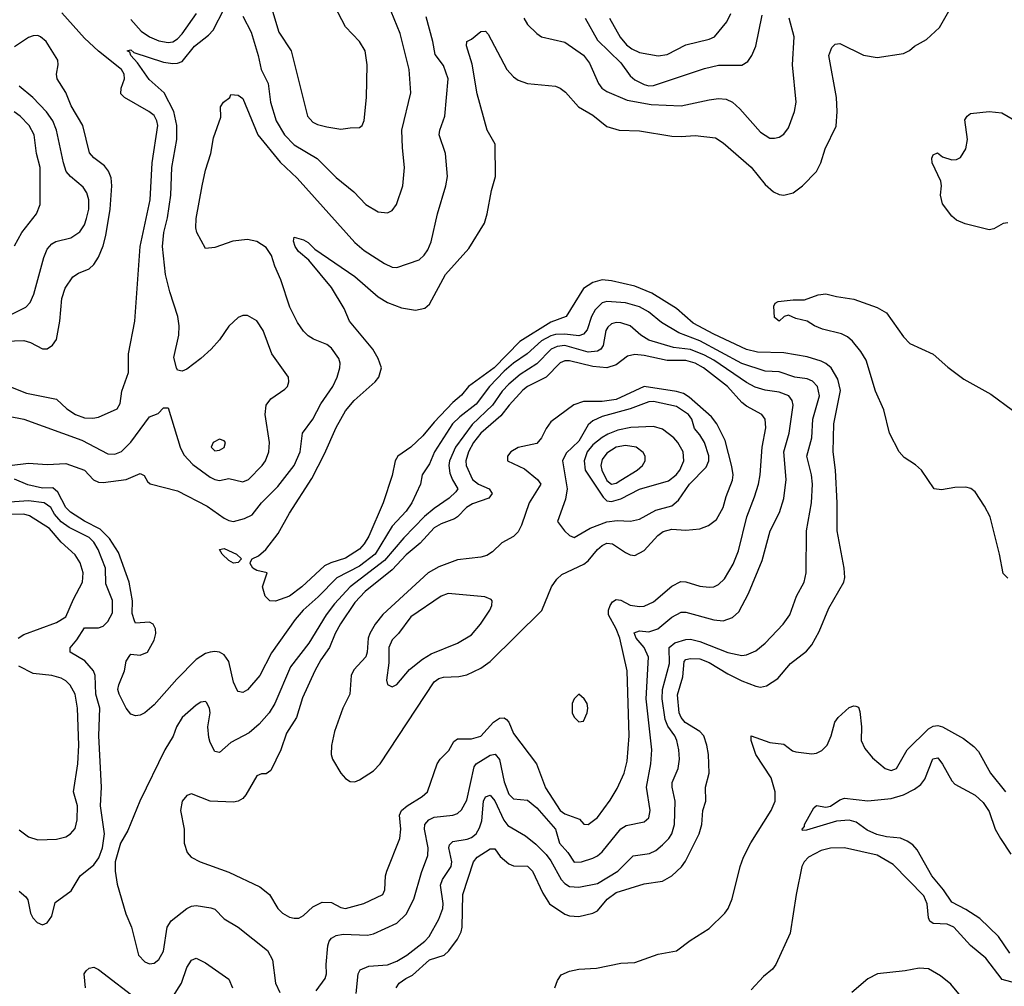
# Model space of a CAD drawing. Header units: inches. Extents: x 884549 to 1028252, y 526810 to 653624.
# Tile 222 of 256: x 955173 to 959395, y 573416 to 577564. Entities that reach past the tile are written whole.
import ezdxf

# ---------------------------------------------------------------- set-up
doc = ezdxf.new("R2010")
doc.units = ezdxf.units.IN
doc.header["$MEASUREMENT"] = 0
doc.layers.add('A9557', color=7, linetype='Continuous')

msp = doc.modelspace()

# ---------------------------------------------------------------- linework, layer by layer
at = {"layer": 'A9557', "color": 5}
for points, elevation in [([(956130, 577578.7), (956165, 577510), (956195.3, 577410), (956208.1, 577350), (956238.9, 577290), (956248.9, 577210), (956273, 577130), (956309, 577069), (956350, 577026.9), (956448.3, 576968.3), (956530, 576887.1), (956605.1, 576825.1), (956657.1, 576770), (956710, 576739.5), (956750, 576734.9), (956770, 576745.5), (956788.8, 576771.2), (956816.4, 576850), (956822.8, 576930), (956813.7, 577013.7), (956812, 577090), (956850.6, 577250), (956842.9, 577350), (956804, 577504), (956752.8, 577630)], 2260), ([(956243.5, 577643.5), (956284.2, 577510), (956336.5, 577430), (956406.4, 577150), (956430, 577124.2), (956450, 577113.8), (956490, 577103.8), (956550, 577093.8), (956590, 577100.2), (956630, 577100.4), (956640.7, 577110), (956649.7, 577130.3), (956659.8, 577230), (956662.2, 577370), (956653.6, 577430), (956630, 577469.7), (956570, 577533), (956523.4, 577623.4)], 2280), ([(955050, 575876.3), (955190, 575849.4), (955439.8, 575759.8), (955550, 575700.5), (955580.5, 575699.5), (955610, 575711), (955650, 575751.1), (955730, 575859.1), (955766.6, 575873.4), (955790, 575898), (955810, 575898), (955861.4, 575730), (955876.6, 575696.6), (955914.6, 575654.6), (955990, 575601), (956010, 575590.2), (956030, 575586.4), (956070, 575594.4), (956130, 575581.1), (956153.3, 575590), (956212.7, 575650), (956226.3, 575670), (956240.7, 575710), (956243.9, 575750), (956226, 575870), (956229, 575910), (956250, 575936.5), (956310, 575977.6), (956320.5, 575990), (956326.6, 576010), (956325.1, 576030), (956253.5, 576130), (956217.1, 576230), (956190, 576271.2), (956150, 576293.6), (956130, 576293.6), (956110, 576286.3), (956070, 576248.2), (956029.1, 576190), (955994, 576150), (955950, 576109.7), (955890, 576064.5), (955870, 576056), (955850, 576059), (955844.5, 576070), (955834, 576114), (955855.1, 576210), (955856.4, 576250), (955850.8, 576290), (955816.2, 576396.2), (955797.8, 576470), (955785.7, 576590), (955791.5, 576650), (955806.5, 576713.5), (955821.2, 576810), (955825.5, 576930), (955846.8, 577050), (955846.7, 577110), (955834.2, 577170), (955792.6, 577250), (955727.6, 577307.6), (955677.8, 577377.8), (955648.8, 577410), (955644.6, 577424.6), (955633.2, 577430), (955650, 577434.7), (955662.7, 577422.7), (955790, 577380.8), (955830, 577375.8), (955850, 577376.9), (955870, 577384.5), (955922.8, 577450), (955982.6, 577497.4), (956002, 577518), (956050, 577610.5)], 2260), ([(955070, 576011.9), (955201.4, 575961.4), (955330, 575935.3), (955374.2, 575894.2), (955411.4, 575870), (955450, 575854.6), (955486.1, 575853.9), (955510, 575858.7), (955590, 575894.4), (955603.1, 575916.9), (955610.6, 575970), (955639.5, 576050), (955639.8, 576130), (955666.6, 576270), (955689.9, 576590), (955732, 576790), (955740.1, 576950), (955765.2, 577110), (955761.5, 577130), (955750, 577151.8), (955726.6, 577170), (955622.4, 577230), (955606.1, 577246.1), (955607.4, 577270), (955622.8, 577310), (955620.8, 577330), (955608.7, 577350), (955510, 577427.9), (955450, 577484.9), (955353, 577593)], 2280), ([(955650, 577564.7), (955694, 577514), (955730, 577490.1), (955770, 577472.8), (955810, 577465.2), (955830, 577469.1), (955850, 577481.9), (955870, 577502.8), (955930.4, 577590)], 2280), ([(956787.4, 573410), (956800.3, 573430), (956828.2, 573450), (956856.6, 573463.4), (956929.8, 573530), (956992.5, 573550), (957012.5, 573567.5), (957050, 573618.4), (957065.8, 573650), (957069.9, 573670), (957073.2, 573810), (957119.3, 573950), (957133.8, 573970), (957190, 574005.2), (957210, 574005.3), (957233, 573973), (957270, 573941.3), (957290, 573933.4), (957350, 573931), (957371.2, 573910), (957416, 573816), (957445.4, 573770), (957510, 573725.9), (957530, 573717.9), (957570, 573716.2), (957630, 573730.1), (957650, 573740.2), (957692.5, 573790), (957730, 573818.4), (957850, 573855.3), (957930, 573867.7), (957969.8, 573890), (958010.9, 573929.1), (958027.4, 573952.6), (958086.6, 574070), (958098.1, 574110), (958102.6, 574170), (958114.9, 574210), (958113.3, 574270), (958129, 574331), (958126.4, 574410), (958119.9, 574450), (958105.9, 574490), (958089.9, 574510), (958027.2, 574547.2), (958009.1, 574569.1), (958001, 574590), (957994, 574666), (958016.6, 574743.4), (958022.9, 574810), (958030, 574817.8), (958050, 574823), (958090, 574821.1), (958130, 574805.2), (958210, 574756.4), (958270, 574726.8), (958330, 574703.9), (958350, 574699.8), (958375.4, 574704.6), (958423.6, 574736.4), (958478.6, 574801.4), (958546.4, 574853.6), (958570, 574881.6), (958601.6, 574938.4), (958641.9, 575038.1), (958707.6, 575150), (958710.9, 575170), (958708.3, 575210), (958678.8, 575370), (958678.3, 575490), (958670.9, 575630.9), (958661.2, 575710), (958664.2, 575830), (958692.8, 575972.8), (958681.2, 576021.2), (958653, 576070), (958630, 576088.9), (958610, 576098.5), (958550, 576116.6), (958450, 576134.5), (958336.8, 576136.8), (958290, 576147.8), (958150, 576213.5), (958061.4, 576261.4), (957990, 576325), (957883.7, 576390), (957810, 576419.9), (957710, 576443.4), (957670, 576446.9), (957630, 576435.8), (957590.7, 576410), (957516.3, 576290), (957450, 576265.6), (957317.5, 576182.5), (957206.8, 576070), (957097.8, 575990), (957067.5, 575952.5), (957030, 575920.8), (956950, 575837), (956901.8, 575778.2), (956850.2, 575730), (956793.8, 575690), (956783.5, 575670), (956770, 575607.3), (956730.7, 575490), (956670, 575347.9), (956650, 575314.2), (956630, 575292.2), (956570, 575252.9), (956506.5, 575233.5), (956479.4, 575220.6), (956383.2, 575130), (956330, 575089.9), (956270, 575068.3), (956245.2, 575070), (956226, 575090), (956214, 575130), (956234, 575190), (956190, 575199.8), (956171.8, 575210), (956160.5, 575230), (956162.3, 575237.7), (956169.3, 575250), (956197.1, 575262.9), (956228.6, 575290), (956281.4, 575358.6), (956330, 575446), (956425.1, 575594.9), (956480, 575700), (956530, 575814), (956570, 575885.7), (956607.1, 575930), (956697.7, 576010), (956712.6, 576030), (956723.7, 576070), (956709.8, 576110), (956686.8, 576150), (956586.8, 576270), (956564.8, 576324.8), (956510, 576415.1), (956412.1, 576532.1), (956369, 576569), (956353.6, 576590), (956346.2, 576613.8), (956349.2, 576630), (956390, 576619.3), (956410, 576608), (956438.9, 576578.9), (956610, 576462), (956710, 576373.7), (956749.7, 576349.7), (956810, 576327.7), (956870, 576316.6), (956910, 576326.4), (956930, 576343.2), (956998, 576470), (957098.1, 576581.9), (957165.7, 576690), (957177.8, 576730), (957195.3, 576830), (957213.1, 576890), (957211.2, 577030), (957178, 577090), (957135.1, 577244.9), (957113.3, 577373.3), (957088.3, 577451.7), (957089.7, 577470.3), (957110, 577480.4), (957150, 577513.4), (957170, 577513.7), (957182, 577502), (957261.7, 577350), (957290, 577317.8), (957310, 577304.5), (957350, 577290.2), (957470, 577277.7), (957490, 577270.3), (957513, 577253), (957569.5, 577189.5), (957630, 577153.8), (957690, 577105.9), (957742.8, 577090), (957830, 577086.1), (957970, 577064.2), (958010, 577061.7), (958070, 577066.3), (958156, 577056), (958190, 577034.9), (958310.1, 576930.1), (958370, 576856.5), (958405.6, 576825.6), (958430, 576813.5), (958450, 576810.2), (958490, 576821.1), (958529.9, 576850.1), (958590, 576912.2), (958608, 576950), (958627.5, 577010), (958673.7, 577106.3), (958678.5, 577170), (958675.3, 577230), (958642, 577410), (958655.1, 577444.9), (958670, 577459), (958690, 577460.7), (958791.9, 577411.9), (958850, 577400.9), (958962.2, 577417.8), (958989.1, 577430.9), (959010, 577450.2), (959062, 577478), (959117.3, 577530), (959163.1, 577610)], 2220), ([(957597.5, 577570), (957650, 577475.8), (957750, 577378.6), (957790, 577322.5), (957810, 577306.1), (957850, 577285.1), (957870, 577279.5), (957890, 577281.7), (958110, 577354.5), (958170, 577367.9), (958270, 577368.3), (958295.6, 577384.4), (958312.9, 577410), (958329.9, 577450.1), (958357.2, 577582.8)], 2260), ([(957702.2, 577570), (957748.2, 577488.2), (957775.5, 577455.5), (957798.2, 577438.2), (957830, 577423.2), (957910, 577408.2), (957950, 577414.6), (958030, 577455.5), (958130, 577479.7), (958152.4, 577490), (958205.4, 577554.6), (958221.8, 577590)], 2280), ([(955129.7, 575650.3), (955210, 575660.4), (955290, 575655.6), (955370, 575659), (955450, 575631.3), (955489.5, 575589.5), (955510, 575578.6), (955530, 575577.6), (955630, 575590.7), (955690, 575616.3), (955707.2, 575607.2), (955721.3, 575581.3), (955731.7, 575571.7), (955850, 575542), (955976.4, 575476.4), (956050, 575424.6), (956070, 575414.3), (956090, 575411), (956136.8, 575423.2), (956170, 575439.5), (956209.8, 575490), (956279.9, 575560.1), (956349.9, 575650), (956376, 575710), (956384.8, 575790), (956430, 575849.2), (956464.4, 575915.6), (956515.9, 575990), (956533.7, 576030), (956545.7, 576070), (956546.8, 576090), (956541.8, 576110), (956510, 576154.2), (956489.9, 576169.9), (956432.8, 576192.8), (956410, 576207.3), (956390, 576226.6), (956363.6, 576263.6), (956330.5, 576330), (956292.5, 576447.5), (956266.4, 576506.4), (956252.3, 576552.3), (956230, 576586), (956190, 576612.1), (956150, 576620.2), (956086.5, 576613.5), (956010, 576585.6), (955970, 576582), (955933, 576650), (955928.7, 576670), (955929.8, 576710), (955955.1, 576850), (955970, 576918), (955992.6, 576990), (956003.9, 577056.1), (956034.7, 577145.3), (956034.5, 577190), (956046, 577210), (956073.2, 577230), (956078, 577242), (956110, 577240.3), (956130, 577224.9), (956194.6, 577070), (956290, 576952.3), (956363.2, 576883.2), (956610, 576607.5), (956650, 576573.5), (956736.9, 576516.9), (956770, 576501.6), (956790, 576500.2), (956886.4, 576533.6), (956907.2, 576552.8), (956923.5, 576576.5), (956937.7, 576610), (956963.7, 576730), (957000.7, 576850), (957007.8, 576890), (956998, 576990), (956971.6, 577070), (956974.2, 577090), (956995.9, 577150), (957010.5, 577310), (956990, 577367.3), (956954.2, 577414.2), (956944.3, 577470), (956915.9, 577575.9)], 2240), ([(957335, 577570), (957350, 577543.2), (957390, 577503.6), (957410, 577490.2), (957510, 577467.3), (957590, 577411.8), (957616.5, 577376.5), (957654.3, 577290), (957669.7, 577269.7), (957690, 577255.4), (957778, 577218), (957880.3, 577200.3), (958010, 577194.2), (958130, 577220.1), (958170, 577225.1), (958202.7, 577222.7), (958229.1, 577209.1), (958260.5, 577180.5), (958350, 577080.9), (958390, 577055.6), (958410, 577054.6), (958430, 577059.5), (958450, 577072.2), (958470, 577099.3), (958496, 577170), (958502.6, 577210), (958486.8, 577370), (958494.5, 577490), (958471.9, 577570)], 2240), ([(955110, 576183.6), (955190, 576187.3), (955218.6, 576178.6), (955270, 576151.5), (955290, 576151.8), (955313.6, 576166.4), (955330, 576191), (955344.6, 576270), (955353, 576367), (955368.2, 576411.8), (955400.4, 576459.6), (955424.5, 576475.5), (955470, 576495), (955490, 576513.4), (955510, 576544.4), (955530, 576592.9), (955542.3, 576637.7), (955560.8, 576750), (955568, 576850), (955565, 576885), (955553.1, 576913.1), (955536.3, 576936.3), (955490, 576970.8), (955472, 576992), (955443.6, 577110), (955394.1, 577194.1), (955370, 577250.9), (955333.8, 577310), (955330.8, 577330), (955338.2, 577370), (955335.8, 577390), (955286, 577470), (955262, 577490), (955250, 577495), (955230, 577494.7), (955210, 577487.3), (955150, 577447.3)], 2320), ([(955139.5, 576300.5), (955199.3, 576330), (955217, 576350), (955233.8, 576386.2), (955276.3, 576543.7), (955290, 576578.5), (955310, 576602), (955327.7, 576612.3), (955392.3, 576627.7), (955430, 576652.6), (955450, 576682.6), (955459.9, 576710), (955469.9, 576750), (955469.9, 576790), (955460.2, 576820.2), (955444.7, 576844.7), (955390.4, 576890.4), (955372.4, 576912.4), (955359.9, 576950), (955331.1, 577090), (955314.3, 577130), (955288, 577168), (955229.1, 577229.1), (955170, 577278.7)], 2340), ([(955150, 576593), (955181.8, 576650), (955244.5, 576730), (955260.3, 576770), (955260.5, 576930), (955245.3, 576990), (955234.5, 577070), (955213.6, 577110), (955174.7, 577150), (955148.8, 577168.8)], 2360), ([(959410, 576691.6), (959390, 576688.4), (959350, 576665.7), (959330, 576662), (959227.5, 576687.5), (959190, 576703.5), (959170, 576720.5), (959130, 576774), (959121.8, 576810), (959126.2, 576850), (959122.7, 576870), (959086.2, 576950), (959083.8, 576970), (959090, 576983.8), (959108, 576992), (959130, 576975.5), (959170, 576962.6), (959190, 576964), (959207.9, 576972.1), (959229.4, 577010), (959237.6, 577050), (959226.3, 577133.7), (959235.1, 577150), (959250, 577161.6), (959330, 577170.3), (959384.1, 577164.1), (959530, 577078.9)], 2180), ([(959410, 575167), (959390, 575186.6), (959374.6, 575270), (959334.2, 575430), (959310, 575476.4), (959270, 575537.2), (959251.8, 575551.8), (959230, 575557.9), (959183.1, 575556.9), (959125.9, 575545.9), (959094, 575550), (959039.8, 575630), (959014.2, 575654.2), (958965.2, 575685.2), (958944, 575710), (958902.9, 575790), (958878.1, 575890), (958843, 575970), (958802.7, 576102.7), (958779.7, 576139.7), (958744, 576184), (958722.6, 576202.6), (958696.2, 576216.2), (958615.7, 576235.7), (958580.9, 576250), (958550, 576269.6), (958501.5, 576281.5), (958470, 576295.6), (958451.3, 576290), (958429.2, 576270), (958410, 576286), (958406.3, 576333.7), (958412.5, 576347.5), (958425.8, 576354.2), (958490, 576362), (958538, 576362), (958596.5, 576383.5), (958630, 576387.3), (958675.4, 576375.4), (958750, 576364.7), (958850, 576329.2), (958890, 576306), (958962.9, 576202.9), (958990, 576174.4), (959090, 576128.9), (959152.4, 576072.4), (959221, 576021), (959337.1, 575957.1), (959430, 575888.1)], 2180), ([(956615.4, 573384.6), (956623.5, 573470), (956632.9, 573487.1), (956670, 573502.3), (956750, 573508.5), (956790, 573524.2), (956833.5, 573550), (956909.9, 573610), (956928.4, 573630), (956970, 573703.6), (956987.7, 573750), (956989.3, 573770.7), (956977.2, 573850), (956986.2, 573873.8), (957023.2, 573930), (957025.5, 573950), (957013.4, 574010), (957016.5, 574023.5), (957030, 574037.9), (957092, 574048), (957110, 574054.4), (957130.2, 574069.8), (957144.7, 574095.3), (957154.5, 574125.5), (957162.3, 574210), (957170, 574229.2), (957190, 574235.5), (957210, 574211.6), (957248.9, 574128.9), (957266.3, 574106.3), (957341.1, 574061.1), (957385.6, 574025.6), (957430, 573981.3), (957450, 573954.3), (957494.6, 573874.6), (957510, 573856.8), (957530, 573844.9), (957570, 573841.3), (957650, 573856.9), (957737.7, 573910), (957804, 573976), (957874.1, 573985.9), (957901, 573999), (957930, 574022.3), (957956.5, 574050), (957968.6, 574070), (957980.7, 574110), (957984.2, 574210), (957970.6, 574270), (957971.2, 574290), (957996.3, 574350), (958002.1, 574390), (957999.9, 574430), (957991, 574470), (957982.1, 574490), (957952.2, 574532.2), (957940.5, 574560.5), (957927.2, 574650), (957929.9, 574690.1), (957958.9, 574801.1), (957958.4, 574870), (957982, 574890), (958030, 574904.1), (958050, 574905.4), (958090, 574895.9), (958210, 574847.7), (958270, 574835.6), (958290, 574838.3), (958330, 574855.6), (958370, 574888), (958447.3, 574970), (958475.3, 575010), (958504.2, 575090), (958536.1, 575150), (958545.6, 575190), (958546.4, 575370), (958567.7, 575490), (958572, 575570), (958568.8, 575610), (958547.7, 575690), (958569.9, 575770), (958573.6, 575850), (958603.1, 575950), (958594, 575990), (958572.8, 576012.8), (958550, 576022.2), (958497, 576030), (958430, 576052.1), (958370, 576056), (958270, 576088.1), (958090, 576185.7), (957999.7, 576219.7), (957924.9, 576264.9), (957869, 576310), (957830, 576331.2), (957770, 576349.1), (957690, 576354.3), (957670, 576348.5), (957641, 576319), (957625.2, 576290), (957606.7, 576233.3), (957590, 576213.6), (957570, 576207.4), (957510, 576213.7), (957470, 576212.4), (957450, 576206.8), (957410, 576185.5), (957348.8, 576130), (957290, 576090.2), (957250, 576055.6), (957186.9, 575990), (957130, 575914.1), (957059.9, 575860.1), (957028.3, 575830), (956951.7, 575710), (956930, 575658), (956898.2, 575610), (956891.2, 575570), (956855, 575490), (956830, 575455.2), (956770, 575390.5), (956697.3, 575270), (956630, 575218.1), (956532, 575168), (956452.6, 575087.4), (956388.1, 575030), (956353.9, 574990), (956252.7, 574847.3), (956203.2, 574750), (956150, 574687.4), (956130, 574676.4), (956110, 574680.5), (956106, 574686), (956090, 574720.7), (956070, 574809.7), (956050, 574838.9), (956029.9, 574849.9), (956010, 574852.9), (955990, 574849.9), (955970, 574843.9), (955930, 574818.6), (955846.8, 574733.2), (955750, 574623.9), (955710, 574589.7), (955690, 574578.9), (955670, 574575.8), (955650, 574584.2), (955630, 574609.6), (955599.8, 574670), (955594, 574690), (955597.2, 574710), (955621.7, 574770), (955630, 574811), (955644.7, 574835.3), (955650, 574840.7), (955690, 574837.1), (955720.9, 574850), (955750, 574901), (955756.9, 574930), (955755.1, 574950), (955745.2, 574970), (955730, 574978.4), (955670, 574974.5), (955664.4, 574984.4), (955654.9, 575014.9), (955655.8, 575070), (955642.5, 575150), (955597.1, 575277.1), (955557.2, 575337.2), (955517.2, 575377.2), (955450, 575412), (955389.9, 575450), (955369.9, 575470), (955336.8, 575536.8), (955314.9, 575554.9), (955270, 575554.1), (955207.4, 575567.4), (955150, 575592.1)], 2240), ([(956443.5, 573396.5), (956483.2, 573450), (956489.1, 573470), (956486.9, 573510), (956494.7, 573590), (956500.3, 573610), (956510, 573622.7), (956530, 573633.9), (956560.5, 573639.5), (956664.2, 573635.8), (956690, 573640.5), (956790, 573687), (956830, 573724.9), (956863.4, 573790), (956895.8, 573904.2), (956923.3, 573976.7), (956924, 574010), (956908.1, 574090), (956909.9, 574110.1), (956927.2, 574130), (956950, 574141.5), (957030, 574150.1), (957050, 574156.8), (957067.5, 574172.5), (957090, 574215.3), (957121.9, 574358.1), (957130, 574371), (957190, 574408.1), (957212.1, 574412.1), (957229.6, 574389.6), (957250, 574293.7), (957270, 574240.2), (957290, 574220.2), (957350, 574214.8), (957390, 574181.1), (957470.1, 574090), (957487, 574030), (957522.7, 573990), (957550, 573949), (957582, 573950), (957630, 573965.2), (957650, 573976.2), (957670, 573993.5), (957750, 574092), (957773.7, 574106.3), (957850, 574122.2), (957870, 574139.5), (957876.8, 574170), (957860.2, 574270), (957879.3, 574370), (957884.2, 574430), (957859.6, 574650), (957868.9, 574828.9), (957850.4, 574870), (957816.4, 574910), (957807.9, 574932.1), (957830, 574940.9), (957870, 574936.9), (957908.7, 574950), (957970, 575000.1), (958010, 575021.8), (958030, 575021.8), (958150, 574988.8), (958190, 574984.8), (958230, 574998.2), (958257.1, 575022.9), (958298.1, 575101.9), (958356.3, 575243.7), (958391.6, 575370), (958431.3, 575448.7), (958448.9, 575508.9), (958460.2, 575590), (958449.5, 575710), (958472.4, 575790), (958489.2, 575909.2), (958485.8, 575930), (958470.8, 575950), (958430, 575966), (958370, 575974.3), (958327.1, 575987.1), (958290, 576006.7), (958150, 576102.1), (958110, 576123.9), (958050, 576148.5), (957976.7, 576156.7), (957870, 576188.7), (957836.8, 576210), (957790, 576249.3), (957750, 576262.4), (957730, 576263.7), (957710, 576258.7), (957695.1, 576244.9), (957686.7, 576230), (957674.4, 576165.6), (957664.4, 576150), (957650, 576140.6), (957610, 576137.4), (957510, 576166), (957478.2, 576161.8), (957451.3, 576150), (957390, 576086.2), (957318.9, 576041.1), (957270, 575999.7), (957242.1, 575970), (957199.6, 575910), (957113.5, 575826.5), (957042, 575730), (957015.3, 575670), (957013, 575650), (957017.6, 575617.6), (957028.5, 575588.5), (957051.4, 575550), (957042.9, 575537.1), (957014.8, 575510), (956950, 575466.8), (956908.9, 575431.1), (956819.7, 575340.3), (956737.3, 575242.7), (956589.6, 575130.4), (956523.4, 575056.6), (956486.9, 575010), (956412, 574888), (956333.6, 574786.4), (956266.9, 574630), (956242.1, 574590), (956199.7, 574540.3), (956156.8, 574503.2), (956078.1, 574461.9), (956030, 574418.7), (956010, 574423.6), (955990, 574462), (955983.9, 574483.9), (955979.9, 574530), (955988.9, 574590), (955986.2, 574610), (955974.4, 574634.4), (955970, 574638), (955950, 574634.8), (955930, 574622.8), (955870, 574568.7), (955845, 574530), (955831, 574489), (955795.3, 574430), (955688.4, 574210), (955635.9, 574084.1), (955605.5, 574030), (955582.6, 573950), (955581.6, 573910), (955590, 573854.8), (955627.5, 573727.5), (955651.8, 573670), (955682, 573550), (955710, 573520.9), (955730, 573512.9), (955750, 573515.6), (955770, 573530.3), (955790, 573566.4), (955805, 573670), (955822.7, 573697.3), (955890, 573750.2), (955910, 573759.7), (955930, 573762.8), (955992.5, 573752.5), (956010, 573746.5), (956050, 573705.6), (956110.3, 573670), (956235.8, 573570), (956256.3, 573530), (956270.2, 573430), (956288.1, 573390)], 2260), ([(955170, 573824.7), (955199.3, 573799.3), (955207.5, 573787.5), (955219.6, 573730), (955229, 573710), (955247, 573690), (955270, 573679.5), (955290, 573688.5), (955310, 573717.3), (955324.8, 573775.2), (955393.8, 573826.2), (955432, 573890), (955490, 573937.7), (955512.6, 573967.4), (955528.5, 574010), (955535.9, 574070), (955518.6, 574190), (955523.4, 574270), (955511.8, 574490), (955516, 574610), (955499.2, 574670), (955495.9, 574750), (955489.9, 574770), (955452.6, 574812.6), (955389.7, 574850), (955388.5, 574868.5), (955417.1, 574902.9), (955450, 574954), (955510, 574954), (955530, 574961.8), (955550, 574981.6), (955570, 575018.4), (955570, 575072), (955542.7, 575142.7), (955541.3, 575210), (955509.1, 575290), (955490, 575321.6), (955470, 575341), (955384.8, 575384.8), (955350, 575409.6), (955322.3, 575442.3), (955306.1, 575470), (955277.7, 575490), (955210, 575498.7), (955130, 575493.8)], 2260), ([(955165.8, 574910), (955190, 574925.7), (955330, 574977.2), (955370, 575000.8), (955403.2, 575076.8), (955442.5, 575150), (955445.4, 575190), (955432.7, 575232.7), (955410, 575267.8), (955350, 575321.2), (955299.9, 575379.9), (955215.2, 575435.2), (955190, 575442.3), (955130, 575439.7)], 2280), ([(955170, 574087.2), (955210, 574057.7), (955250, 574044.6), (955330, 574047.4), (955370, 574056.9), (955391.2, 574070), (955410, 574093.4), (955418.8, 574130), (955420.2, 574190), (955403.6, 574250), (955421.6, 574370), (955426.6, 574450), (955420.9, 574610), (955409.9, 574670), (955388.6, 574708.6), (955370, 574727.3), (955350, 574738), (955310, 574749.9), (955230, 574758), (955169.5, 574789.5)], 2280), ([(957468, 573410), (957479.1, 573440.9), (957495.1, 573464.9), (957530, 573481.3), (957570.7, 573489.3), (957646.3, 573493.7), (957750, 573515.9), (957810, 573518.5), (957910, 573554.4), (957990, 573567.9), (958047.5, 573612.5), (958130, 573664.7), (958196.8, 573730), (958210.6, 573750), (958228.6, 573791.4), (958262.6, 573930), (958276.9, 573970), (958308.2, 574031.8), (958395.2, 574170), (958412, 574210), (958412.8, 574250), (958394.8, 574310), (958329.4, 574410), (958309.8, 574470.2), (958308.9, 574491.1), (958390, 574461.7), (958450, 574455.1), (958486.8, 574426.8), (958501.7, 574421.7), (958570, 574413.9), (958590, 574416.8), (958612.4, 574427.6), (958634.8, 574450), (958652.5, 574490), (958668.9, 574550), (958682.6, 574570), (958730, 574611.6), (958750, 574619.5), (958758, 574618), (958770, 574613.4), (958775.1, 574595.1), (958782.7, 574530), (958781.6, 574470), (958797, 574437), (958830, 574396.3), (958883.8, 574350), (958910, 574341.7), (958932.8, 574350), (958978.3, 574430), (959070, 574520.1), (959090, 574532.6), (959110, 574535.2), (959130, 574529.6), (959219.4, 574479.4), (959264.4, 574444.4), (959283.7, 574423.7), (959336.2, 574330), (959399.6, 574250)], 2180), ([(959418.5, 573558.5), (959369.9, 573630), (959290, 573707.1), (959230, 573745.4), (959170, 573776.8), (959135, 573830), (959083.6, 573890), (959021.4, 574001.4), (959002.4, 574022.4), (958978.8, 574038.8), (958950, 574051.7), (958890, 574057.6), (958847.9, 574067.9), (958806.6, 574086.6), (958759.7, 574119.7), (958730, 574129.4), (958675.3, 574124.7), (958546.2, 574086.2), (958530, 574085.2), (958527.8, 574090), (958538, 574102), (958538.7, 574110), (958578.8, 574181.2), (958590, 574192.4), (958630, 574185.2), (958650, 574188.9), (958690, 574216.3), (958710, 574223.1), (958810, 574211.6), (958910, 574222.4), (958962.4, 574237.6), (959010, 574262), (959037.5, 574282.5), (959054.7, 574305.3), (959088.3, 574391.7), (959110, 574395.8), (959130, 574369.1), (959170, 574296.9), (959183.1, 574283.1), (959270, 574236.8), (959304.8, 574204.8), (959330, 574165.8), (959356.2, 574090), (959378.1, 574050), (959423.1, 573983.1)], 2160), ([(959668.7, 573370), (959385.3, 573445.3), (959316.2, 573536.2), (959250, 573591.6), (959179, 573670), (959150, 573683.2), (959090, 573685.8), (959075.8, 573695.8), (959069.9, 573710), (959064.8, 573770), (959050, 573803.7), (958919.1, 573939.1), (958850, 573978.5), (958710, 574009.9), (958650, 574008.6), (958610, 573998.9), (958555.2, 573970), (958536.6, 573950), (958527.2, 573930), (958502.6, 573810), (958476.6, 573643.4), (958415.5, 573510), (958400.6, 573490), (958362.5, 573457.5), (958310, 573401.4)], 2180), ([(955830, 573371.4), (955866.4, 573430), (955890, 573497.1), (955910, 573528.2), (955930, 573536.4), (955970, 573516), (956070, 573446), (956085.5, 573410)], 2240), ([(955455.5, 573410), (955449.7, 573470), (955458, 573482), (955470, 573494.4), (955490, 573497.6), (955510, 573488.5), (955690, 573350.2)], 2240), ([(959229.3, 573350), (959165.8, 573425.8), (959121.6, 573461.6), (959070, 573490.3), (959030, 573494.5), (958970, 573482.6), (958850.8, 573469.2), (958810, 573447.9), (958741.2, 573390)], 2220)]:
    msp.add_lwpolyline(points, dxfattribs=dict(at, elevation=elevation))
for points, elevation in [([(957810, 576127.2), (957779.9, 576120.1), (957730, 576082.2), (957690.4, 576069.6), (957630, 576075.5), (957530, 576099.9), (957510, 576099.5), (957490, 576091.4), (957430, 576029), (957350.8, 575990), (957330, 575973.8), (957271.1, 575910), (957236.7, 575863.3), (957150, 575789.6), (957118.5, 575750), (957096.7, 575710), (957085.3, 575670), (957086.9, 575650), (957114.6, 575590), (957140.6, 575570), (957185.5, 575550), (957199.5, 575530), (957184.8, 575510), (957114.3, 575485.7), (957089, 575471), (957050.1, 575430), (957037.6, 575422.4), (956980, 575400), (956950, 575382.9), (956890, 575317.6), (956830, 575266.8), (956770, 575203.6), (956654.8, 575110), (956610, 575063.1), (956548.4, 574971.6), (956525.8, 574930), (956501.7, 574870), (956463.7, 574816.3), (956438.3, 574770), (956385.9, 574654.1), (956359.3, 574570), (956317.5, 574502.5), (956292.4, 574430), (956250, 574341.3), (956230, 574327.4), (956210, 574327.1), (956190, 574318.9), (956143, 574237), (956130, 574222), (956110, 574209.7), (956090, 574205.7), (955990, 574210.9), (955910, 574242.4), (955890, 574235.1), (955869.1, 574210), (955862, 574170), (955878.5, 574090), (955878, 574030), (955890.3, 573990.3), (955907.7, 573970), (955947.3, 573950), (956070, 573906), (956203.1, 573843.1), (956244, 573810), (956279.1, 573750), (956299.5, 573730), (956330, 573712.6), (956350, 573707.7), (956370, 573709), (956390, 573720.2), (956430, 573757.5), (956470, 573776.3), (956510, 573776), (956550, 573753.5), (956570.4, 573749.6), (956648.1, 573771.9), (956730, 573809.3), (956738.7, 573830), (956741.8, 573890), (956747.2, 573910), (956803.2, 574050), (956806.9, 574090), (956801.2, 574150), (956810.5, 574170), (956834.5, 574190), (956898.5, 574230), (956920.9, 574250), (956963.4, 574370), (956975.8, 574390), (957012.3, 574427.7), (957034.2, 574465.8), (957050, 574477.3), (957110, 574477.2), (957150, 574489.5), (957204.1, 574550), (957230, 574565.9), (957250, 574568.5), (957260.8, 574560.8), (957269.6, 574549.6), (957290, 574500.2), (957388.5, 574370), (957427.8, 574267.8), (957490.7, 574170.7), (957510, 574155.7), (957573.1, 574133.1), (957591.6, 574111.6), (957610, 574110.2), (957650, 574140.2), (957705.3, 574214.7), (957735, 574265), (957764.9, 574330), (957777.8, 574382.2), (957786.9, 574490), (957778, 574770), (957745.8, 574910), (957730.3, 574950), (957697.9, 575010), (957697.7, 575030), (957705.2, 575050), (957714.8, 575065.2), (957730, 575076.1), (957750, 575072.3), (957790, 575052), (957830, 575045.2), (957850, 575047.3), (957890, 575065.3), (957970, 575132.2), (958007.5, 575152.5), (958030, 575151.4), (958090, 575132.5), (958130, 575128), (958150, 575130.2), (958170, 575140.6), (958195.1, 575164.9), (958232.6, 575227.4), (958255.2, 575284.8), (958290.4, 575430), (958324.4, 575515.6), (958340.4, 575570), (958347.6, 575610), (958356.3, 575730), (958372.2, 575812.2), (958369.3, 575849.3), (958355.8, 575870), (958290, 575905.4), (958270, 575921.5), (958207.9, 575990), (958105.3, 576070), (958070, 576090.2), (958030, 576100.5), (957950, 576100.7), (957850, 576123.3)], 2280), ([(957850, 575989.5), (957730, 575933.8), (957670, 575924.9), (957590, 575925.4), (957549.3, 575910.7), (957450, 575837.7), (957430.5, 575810), (957410, 575768.7), (957390, 575744.8), (957310, 575727.8), (957278.2, 575710), (957264.2, 575690), (957264.7, 575670), (957336.8, 575636.8), (957393.9, 575590), (957407, 575570), (957357.6, 575490), (957325, 575395), (957310, 575365.7), (957290, 575346.6), (957240.5, 575319.5), (957200.1, 575279.9), (957175.7, 575264.3), (957150, 575257.2), (957050, 575246.4), (956970, 575216), (956923.7, 575190), (956730, 575011.8), (956697, 574970), (956673.6, 574930), (956667.4, 574910), (956663.3, 574850), (956656.5, 574830), (956605.5, 574774.5), (956593.6, 574750), (956588.1, 574670), (956559, 574610), (956523, 574510), (956509.7, 574449.7), (956508.8, 574410), (956513.7, 574390), (956550, 574330.2), (956570, 574307.6), (956590, 574294.7), (956610, 574294), (956630, 574301.5), (956690, 574340.9), (956718, 574370), (956950, 574722.3), (956970, 574736.4), (956990, 574742), (957055.3, 574744.7), (957090, 574752.4), (957150, 574780.6), (957190.8, 574809.2), (957411.3, 575028.7), (957453.6, 575130), (957476.6, 575163.4), (957497.4, 575182.6), (957592.4, 575227.6), (957610, 575241.7), (957650, 575290.1), (957670, 575307.2), (957690, 575316.7), (957714.8, 575314.8), (957770, 575277.4), (957790, 575267.5), (957810, 575264.7), (957850, 575286.3), (957909.9, 575350.1), (957932.6, 575367.4), (957970, 575376.9), (958030, 575373.7), (958090, 575379), (958127, 575393), (958160.4, 575419.6), (958189.1, 575470), (958202.3, 575517.7), (958230, 575588.4), (958231.8, 575610), (958227, 575647), (958197.5, 575757.5), (958162.3, 575830), (958140, 575860), (958043.9, 575943.9), (958018.9, 575958.9), (957990, 575967.8)], 2320), ([(957890, 575925.9), (957870, 575924.5), (957790, 575893.7), (957670, 575860.8), (957630, 575842.3), (957610, 575825.8), (957570, 575755.2), (957516.6, 575703.4), (957499.8, 575670), (957520.4, 575550), (957513.3, 575506.7), (957478.4, 575410), (957508.7, 575370), (957530, 575350.4), (957550, 575341.3), (957618.6, 575381.4), (957690, 575409), (957735, 575415), (957791.5, 575411.5), (957830, 575419.8), (957900.4, 575459.6), (957970, 575477.7), (957998.5, 575501.5), (958045.1, 575570), (958115.9, 575644.1), (958128.1, 575670), (958128.1, 575691.9), (958108.9, 575748.9), (958090, 575782.2), (958066, 575810), (958054.5, 575850), (958040.2, 575870), (957990, 575903.4)], 2340), ([(957890, 575818.1), (957794, 575814), (957738.2, 575801.8), (957694.7, 575785.3), (957670, 575770.4), (957630, 575739.9), (957606.2, 575710), (957593.5, 575670), (957598.2, 575630), (957675.1, 575515.1), (957690, 575499.5), (957710, 575495.5), (957750, 575507.8), (957830, 575548.4), (957954.7, 575585.3), (957988, 575610), (958003.2, 575630), (958020.2, 575670), (958017.2, 575710), (957995.2, 575750), (957977.9, 575770), (957930, 575806.3)], 2360), ([(956030, 575763.7), (956002, 575750), (955993.4, 575730), (956010, 575713.4), (956030, 575716.3), (956050, 575728), (956055.1, 575750), (956050, 575757.2)], 2280), ([(957770, 575737), (957730, 575729.5), (957690, 575702.9), (957670, 575676.8), (957665.2, 575650), (957668.7, 575630), (957690, 575585.7), (957710, 575570.1), (957730, 575575.2), (957750, 575587.3), (957820.2, 575630), (957843.9, 575650), (957855.4, 575670), (957855, 575690), (957846.5, 575706.5), (957816.9, 575730)], 2380), ([(956090, 575231.2), (956070, 575242.7), (956041.1, 575270), (956029.7, 575290), (956050, 575295), (956102.6, 575270), (956123.8, 575250), (956110, 575234.5)], 2220), ([(957010, 575101.2), (956979.5, 575090), (956850, 575002), (956796.6, 574930), (956770, 574903.1), (956755.7, 574870), (956756.3, 574803.7), (956745.2, 574730), (956750.4, 574710.4), (956770, 574700.4), (956790, 574710.4), (956844.3, 574775.7), (956899.8, 574820.2), (956937.9, 574842.1), (957050, 574887.7), (957110, 574924.7), (957148.7, 574970), (957188.4, 575030), (957196.9, 575050), (957198.4, 575070), (957195.1, 575075.1), (957167, 575087)], 2340), ([(957570, 574669.3), (957550, 574649.2), (957542, 574630), (957542, 574590), (957550, 574570.8), (957570, 574550.6), (957590, 574553), (957606.6, 574590), (957609.6, 574610), (957605.6, 574630), (957593.3, 574650)], 2320)]:
    msp.add_lwpolyline(points, close=True, dxfattribs=dict(at, elevation=elevation))

doc.saveas('drawing.dxf')
